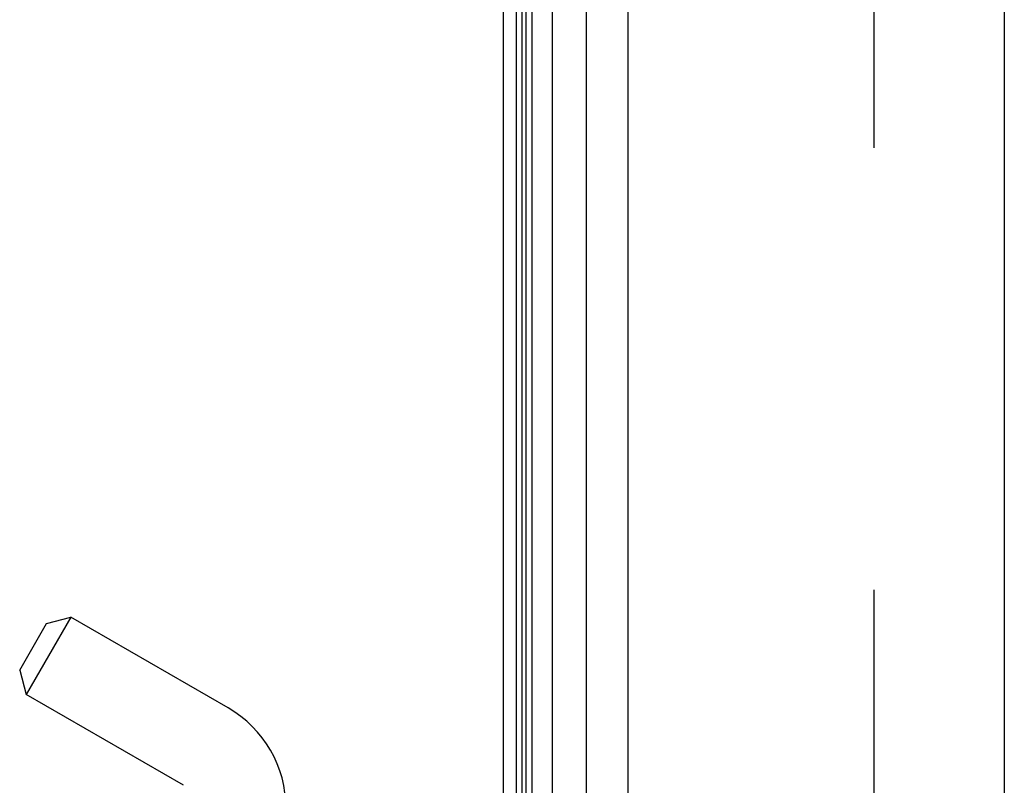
# Model space of a CAD drawing. Header units: inches. Extents: x 0 to 176, y 0 to 114.
# Tile 4 of 102: x 21.9 to 24.06, y 32.23 to 33.91. Entities that reach past the tile are written whole.
import ezdxf

# ---------------------------------------------------------------- set-up
doc = ezdxf.new("R2010")
doc.units = ezdxf.units.IN
doc.header["$LTSCALE"] = 9.696296
doc.header["$MEASUREMENT"] = 0
doc.linetypes.add('HIDDEN', pattern=[0.2, 0.1, -0.1])
doc.layers.get('0').update_dxf_attribs({"linetype": 'CONTINUOUS'})
doc.layers.add('DEFAULT_2', color=8, linetype='HIDDEN')
doc.layers.add('DOOR_ASSEMBLY', color=7, linetype='CONTINUOUS')

msp = doc.modelspace()

# ---------------------------------------------------------------- linework, layer by layer
at = {"color": 3, "linetype": 'Continuous'}
msp.add_line((22.9622, 26.1895), (22.9622, 86.0328), dxfattribs=at)
at = {"layer": 'DEFAULT_2', "color": 8, "linetype": 'HIDDEN'}
msp.add_line((23.7748, 85.0234), (23.7748, 27.2057), dxfattribs=at)
at = {"layer": 'DOOR_ASSEMBLY', "color": 7, "linetype": 'Continuous'}
for p, q in [((22.9912, 26.4464), (22.9912, 85.7826)), ((23.0256, 26.4581), (23.0256, 85.7709)), ((23.069, 85.7799), (23.069, 26.4491)), ((23.0031, 26.4672), (23.0031, 85.7618)), ((23.0119, 26.4648), (23.0119, 85.7642)), ((23.1442, 26.4775), (23.1442, 85.7515))]:
    msp.add_line(p, q, dxfattribs=at)
at = {"layer": 'DOOR_ASSEMBLY', "color": 3, "linetype": 'Continuous'}
for p, q in [((23.2362, 26.4995), (23.2362, 85.7295)), ((24.0612, 85.7295), (24.0612, 26.4995))]:
    msp.add_line(p, q, dxfattribs=at)
at = {"layer": 'DOOR_ASSEMBLY', "color": 8, "linetype": 'HIDDEN'}
for p, q in [((22.0131, 32.6037), (21.9151, 32.434)), ((21.9599, 32.5895), (22.0131, 32.6037)), ((22.3582, 32.4045), (22.0131, 32.6037)), ((21.9009, 32.4873), (21.9599, 32.5895)), ((21.9009, 32.4873), (21.9151, 32.434)), ((22.2602, 32.2347), (21.9151, 32.434))]:
    msp.add_line(p, q, dxfattribs=at)
msp.add_arc((22.2312, 32.1845), 0.254, 0, 60, dxfattribs=at)

doc.saveas('drawing.dxf')
